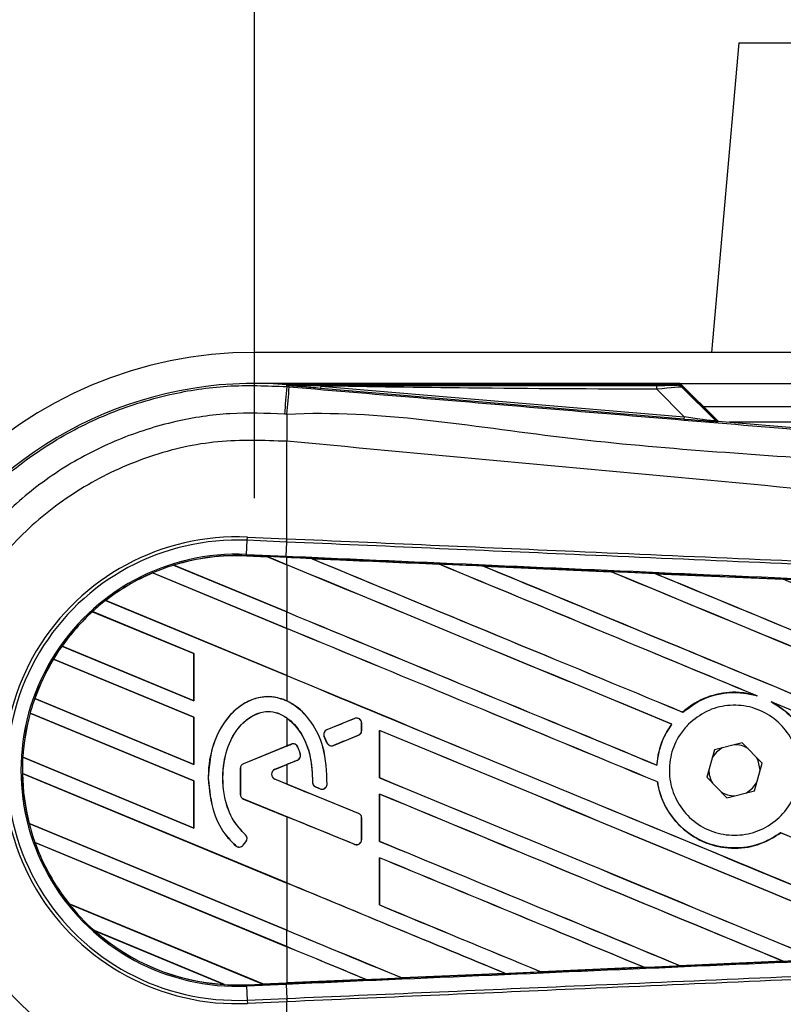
# Model space of a CAD drawing. Header units: millimetres. Extents: x 0 to 420, y 0 to 297.
# Tile 25 of 88: x 64.37 to 69.98, y 262.86 to 270.1. Entities that reach past the tile are written whole.
import ezdxf

# ---------------------------------------------------------------- set-up
doc = ezdxf.new("R2010")
doc.units = ezdxf.units.MM
doc.layers.add('QUOTE', color=174, linetype='Continuous')
doc.styles.add('SLDTEXTSTYLE3', font='TXT', dxfattribs={"width": 0.75})
doc.dimstyles.new('SLDDIMSTYLE0', dxfattribs={"dimtxt": 3, "dimasz": 3, "dimexe": 0, "dimexo": 0.0625, "dimgap": 0.75, "dimtad": 1, "dimlfac": 8.795212, "dimrnd": 1e-09, "dimzin": 12, "dimdsep": 46, "dimtxsty": 'SLDTEXTSTYLE3', "dimsah": 1, "dimcen": 0.09, "dimadec": 0, "dimazin": 3, "dimtfac": 1, "dimtdec": 3, "dimtofl": 0, "dimtmove": 0, "dimatfit": 3, "dimfxl": 0, "dimfrac": 2, "dimtolj": 1, "dimtzin": 12, "dimarcsym": 0})

# ---------------------------------------------------------------- blocks, each defined once
blk = doc.blocks.new('_D')
at = {"layer": 'QUOTE'}
for p, q in [((66.0961, 266.582), (66.0961, 279.0044)), ((213.9039, 266.582), (213.9039, 279.0044)), ((213.9039, 277.0044), (66.0961, 277.0044))]:
    blk.add_line(p, q, dxfattribs=at)
for points in [[(66.0961, 277.0044), (69.0961, 276.5044), (69.0961, 277.5044)], [(213.9039, 277.0044), (210.9039, 277.5044), (210.9039, 276.5044)]]:
    blk.add_solid(points, dxfattribs=at)
at = {"layer": 'QUOTE', "insert": (135.5667, 280.8716), "char_height": 3, "attachment_point": 1, "style": 'SLDTEXTSTYLE3'}
blk.add_mtext('1300', dxfattribs=at)

msp = doc.modelspace()

# ---------------------------------------------------------------- linework, layer by layer
at = {"color": 7, "linetype": 'Continuous', "lineweight": 25}
for p, q in [((69.6518, 269.9258), (69.4529, 267.6518)), ((69.6518, 269.9258), (70.3909, 269.9258)), ((107.2549, 267.6518), (66.0961, 267.6518)), ((69.2229, 267.4244), (66.0961, 267.4244)), ((66.3338, 267.4007), (66.3349, 267.4139)), ((66.3338, 267.4007), (66.3523, 267.3991)), ((66.3349, 267.4139), (66.3355, 267.4139)), ((66.341, 267.4079), (66.3355, 267.4139)), ((66.3355, 267.4139), (66.3355, 267.4139)), ((66.3409, 267.4084), (66.3355, 267.4139)), ((69.2176, 267.4139), (66.3355, 267.4139)), ((66.341, 267.4079), (66.3409, 267.4084)), ((66.5829, 267.4047), (66.5814, 267.3875)), ((69.2496, 267.1625), (66.5814, 267.3875)), ((66.5829, 267.4047), (69.2511, 267.1797)), ((69.2511, 267.1797), (69.0512, 267.3809)), ((69.2229, 267.4244), (107.2549, 267.4244)), ((69.5003, 267.147), (69.2229, 267.4244)), ((69.4798, 267.1568), (69.2263, 267.4103)), ((69.2381, 267.3943), (69.478, 267.1529)), ((69.3934, 267.2539), (107.2549, 267.2539)), ((69.2511, 267.1797), (69.2496, 267.1625)), ((69.478, 267.1529), (69.4798, 267.1568)), ((69.501, 267.1469), (69.4993, 267.1431)), ((69.501, 267.1469), (76.2452, 266.5783)), ((87.1303, 267.1402), (69.5809, 267.1402)), ((66.3336, 266.9987), (66.3335, 266.9987)), ((66.3336, 266.2828), (66.3336, 266.9987)), ((66.0438, 266.2713), (66.0448, 266.2954)), ((66.0448, 266.2954), (66.3336, 266.2828)), ((66.0392, 266.1679), (66.0438, 266.2713)), ((66.3326, 266.2587), (66.0438, 266.2713)), ((66.3287, 266.1552), (66.3332, 266.2587)), ((66.3326, 266.2587), (66.3336, 266.2828)), ((66.3332, 266.2587), (66.3326, 266.2587)), ((66.3343, 266.2828), (66.3336, 266.2828)), ((66.0388, 266.1579), (66.0392, 266.1679)), ((66.0388, 266.1579), (66.1905, 266.1513)), ((66.1906, 266.1513), (66.0388, 266.1579)), ((66.0388, 266.1579), (66.0388, 266.1579)), ((66.0388, 266.1579), (66.0388, 266.1569)), ((66.0388, 266.1569), (66.1918, 266.1502)), ((66.0392, 266.1679), (66.3287, 266.1552)), ((66.3283, 266.1453), (66.1905, 266.1513)), ((66.3336, 266.092), (66.1905, 266.1513)), ((66.1918, 266.1502), (66.1906, 266.1513)), ((66.1918, 266.1502), (66.3336, 266.0915)), ((66.3283, 266.1453), (66.3287, 266.1552)), ((66.3336, 266.1451), (66.3283, 266.1453)), ((66.3336, 266.092), (66.3336, 266.1451)), ((65.5031, 266.0888), (66.3336, 265.7447)), ((65.5032, 266.0887), (65.5031, 266.0888)), ((65.5053, 266.0884), (65.5032, 266.0887)), ((66.3336, 265.7453), (65.5053, 266.0884)), ((66.3336, 266.0915), (66.3336, 265.7453)), ((66.5154, 266.1371), (66.5153, 266.1371)), ((66.5154, 266.1371), (66.5195, 266.1359)), ((67.454, 266.095), (67.4527, 266.0961)), ((67.4527, 266.0961), (67.4527, 266.0961)), ((67.7781, 266.0818), (68.7152, 266.0406)), ((67.7783, 266.0818), (67.7781, 266.0818)), ((67.7783, 266.0818), (67.7823, 266.0806)), ((65.3492, 266.0321), (65.3499, 266.0313)), ((65.3492, 266.0321), (65.3492, 266.0321)), ((66.3336, 265.6244), (65.3492, 266.0321)), ((65.3499, 266.0313), (66.3336, 265.6238)), ((68.7152, 266.0406), (68.7153, 266.0405)), ((68.7165, 266.0395), (68.7153, 266.0405)), ((69.0421, 266.0262), (69.9779, 265.9848)), ((69.0423, 266.0261), (69.0421, 266.0262)), ((69.0423, 266.0261), (69.0463, 266.025)), ((69.9779, 265.9848), (69.9782, 265.9847)), ((69.9794, 265.9837), (69.9782, 265.9847)), ((65.003, 265.8283), (66.3336, 265.2771)), ((65.003, 265.8283), (65.003, 265.8283)), ((65.0045, 265.8282), (65.003, 265.8283)), ((66.3336, 265.2776), (65.0045, 265.8282)), ((65.6524, 265.4389), (64.9071, 265.7476)), ((64.9071, 265.7476), (64.9072, 265.7476)), ((64.9072, 265.7476), (64.9078, 265.7468)), ((64.9078, 265.7468), (65.6515, 265.4388)), ((66.3336, 265.6244), (66.3336, 265.7447)), ((66.3336, 265.6238), (66.3336, 265.2776)), ((64.6825, 265.4934), (65.6524, 265.0916)), ((64.6825, 265.4934), (64.6825, 265.4934)), ((64.6837, 265.4934), (64.6825, 265.4934)), ((65.6515, 265.0925), (64.6837, 265.4934)), ((65.6524, 265.4389), (65.6515, 265.4388)), ((65.6515, 265.4388), (65.6515, 265.0925)), ((65.6524, 265.0916), (65.6524, 265.4389)), ((65.6524, 264.9712), (64.6204, 265.3987)), ((64.6204, 265.3987), (64.6205, 265.3987)), ((64.6205, 265.3987), (64.6211, 265.3979)), ((64.6211, 265.3979), (65.6515, 264.9711)), ((66.3336, 265.2771), (66.3336, 265.091)), ((69.7746, 265.1333), (69.7874, 265.1285)), ((64.483, 265.1084), (65.6524, 264.6239)), ((64.483, 265.1083), (64.483, 265.1084)), ((64.4841, 265.1084), (64.483, 265.1083)), ((65.6515, 264.6249), (64.4841, 265.1084)), ((65.6515, 265.0925), (65.6524, 265.0916)), ((69.8904, 265.0858), (69.9027, 265.0801)), ((65.6524, 264.5036), (64.4495, 265.0019)), ((64.4495, 265.0019), (64.4495, 265.0018)), ((64.4495, 265.0018), (64.4503, 265.001)), ((64.4503, 265.001), (65.6515, 264.5035)), ((69.2411, 265.0085), (69.2405, 265.0093)), ((65.6524, 264.9712), (65.6515, 264.9711)), ((65.6515, 264.9711), (65.6515, 264.6249)), ((65.6524, 264.6239), (65.6524, 264.9712)), ((66.3336, 264.9669), (66.3336, 264.7595)), ((66.8319, 264.9623), (66.6292, 264.8796)), ((66.8319, 264.9623), (66.8317, 264.9628)), ((66.8834, 264.874), (66.8834, 264.9277)), ((66.8834, 264.9277), (66.8839, 264.9277)), ((66.8839, 264.874), (66.8839, 264.9277)), ((69.1597, 264.9205), (69.161, 264.9205)), ((66.6292, 264.8796), (66.629, 264.8801)), ((66.8834, 264.874), (66.8839, 264.874)), ((67.0149, 264.8745), (67.0149, 264.5273)), ((67.0158, 264.8736), (67.0149, 264.8745)), ((67.0158, 264.5274), (67.0158, 264.8736)), ((66.3666, 264.7724), (66.0165, 264.6294)), ((66.3666, 264.7724), (66.3664, 264.7728)), ((66.609, 264.8302), (66.6086, 264.83)), ((66.6282, 264.7844), (66.6086, 264.83)), ((66.609, 264.8302), (66.6286, 264.7846)), ((66.6286, 264.7846), (66.6282, 264.7844)), ((66.6771, 264.7647), (66.8601, 264.8394)), ((66.8601, 264.8394), (66.8603, 264.839)), ((69.6775, 264.7842), (69.474, 264.7323)), ((69.8243, 264.634), (69.6775, 264.7842)), ((66.3336, 264.7595), (66.0163, 264.6299)), ((66.4153, 264.752), (66.4157, 264.7522)), ((66.4332, 264.7018), (66.4337, 264.7019)), ((66.6771, 264.7647), (66.6773, 264.7642)), ((69.474, 264.7323), (69.4173, 264.53)), ((64.3964, 264.6771), (64.3954, 264.677)), ((64.3954, 264.677), (65.6524, 264.1563)), ((64.3954, 264.677), (64.3954, 264.677)), ((65.6515, 264.1572), (64.3964, 264.6771)), ((65.6515, 264.6249), (65.6524, 264.6239)), ((66.0165, 264.6294), (66.0163, 264.6299)), ((66.2461, 264.5888), (66.4116, 264.6563)), ((66.4116, 264.6563), (66.4118, 264.6558)), ((69.7676, 264.4317), (69.8243, 264.634)), ((64.3927, 264.5577), (64.3928, 264.5577)), ((66.3336, 263.7538), (64.3927, 264.5577)), ((64.3928, 264.5577), (64.3938, 264.5568)), ((64.3938, 264.5568), (66.3336, 263.7532)), ((65.9927, 264.5948), (65.9927, 264.4053)), ((65.9932, 264.5948), (65.9927, 264.5948)), ((65.9932, 264.5948), (65.9932, 264.4053)), ((66.2461, 264.5888), (66.2463, 264.5883)), ((66.2463, 264.5883), (66.3336, 264.6239)), ((66.3336, 264.6239), (66.3336, 264.4807)), ((69.0511, 264.6195), (69.0502, 264.6204)), ((69.8083, 264.577), (69.8084, 264.582)), ((65.6524, 264.5036), (65.6515, 264.5035)), ((65.6515, 264.5035), (65.6515, 264.1572)), ((65.6524, 264.1563), (65.6524, 264.5036)), ((65.7576, 264.5228), (65.7571, 264.5228)), ((66.2461, 264.5159), (66.2463, 264.5163)), ((66.8601, 264.2652), (66.2461, 264.5159)), ((66.3336, 264.4807), (66.2463, 264.5163)), ((66.5227, 264.4939), (66.5223, 264.4939)), ((67.0149, 264.5273), (67.0158, 264.5274)), ((69.0553, 264.4961), (69.0563, 264.4962)), ((69.4173, 264.53), (69.5641, 264.3797)), ((66.5457, 264.4594), (66.5455, 264.459)), ((66.5457, 264.4594), (66.5781, 264.4459)), ((66.5781, 264.4459), (66.5779, 264.4454)), ((66.6298, 264.4782), (66.6303, 264.4782)), ((69.5641, 264.3797), (69.7676, 264.4317)), ((65.9932, 264.4053), (65.9927, 264.4053)), ((66.0165, 264.3707), (66.0163, 264.3703)), ((66.0163, 264.3703), (66.3336, 264.2407)), ((66.0165, 264.3707), (66.8319, 264.0378)), ((67.0149, 264.4069), (67.0149, 264.0596)), ((67.0158, 264.406), (67.0149, 264.4069)), ((67.0158, 264.0597), (67.0158, 264.406)), ((66.8601, 264.2652), (66.8603, 264.2657)), ((66.3336, 264.2407), (66.3336, 263.7538)), ((66.8834, 264.0724), (66.8834, 264.2306)), ((66.8834, 264.2306), (66.8839, 264.2306)), ((66.8839, 264.0724), (66.8839, 264.2306)), ((64.442, 264.19), (66.3336, 263.4065)), ((64.4421, 264.19), (64.442, 264.19)), ((64.443, 264.1901), (64.4421, 264.19)), ((66.3336, 263.407), (64.443, 264.1901)), ((65.6515, 264.1572), (65.6524, 264.1563)), ((69.9596, 264.1218), (69.9602, 264.121)), ((64.4842, 264.0522), (64.4857, 264.051)), ((64.4842, 264.0522), (64.4842, 264.0522)), ((66.3336, 263.2861), (64.4842, 264.0522)), ((64.4857, 264.051), (66.3336, 263.2856)), ((66.0134, 264.0312), (66.034, 264.056)), ((66.0138, 264.0309), (66.0344, 264.0557)), ((66.0299, 264.1081), (66.0302, 264.1085)), ((66.034, 264.056), (66.0344, 264.0557)), ((66.8834, 264.0724), (66.8839, 264.0724)), ((67.0149, 264.0596), (67.0158, 264.0597)), ((65.9601, 264.027), (65.9597, 264.0267)), ((66.0134, 264.0312), (66.0138, 264.0309)), ((66.8319, 264.0378), (66.8317, 264.0374)), ((67.0149, 263.9392), (67.0149, 263.592)), ((67.0158, 263.9383), (67.0149, 263.9392)), ((67.0158, 263.5921), (67.0158, 263.9383)), ((66.3336, 263.7532), (66.3336, 263.407)), ((64.7345, 263.6012), (66.1587, 263.0113)), ((64.7346, 263.6012), (64.7345, 263.6012)), ((64.7358, 263.6012), (64.7346, 263.6012)), ((66.1577, 263.0122), (64.7358, 263.6012)), ((67.0149, 263.592), (67.0158, 263.5921)), ((65.8779, 263.0072), (64.9216, 263.4033)), ((64.9216, 263.4033), (64.9217, 263.4033)), ((64.9217, 263.4033), (64.9256, 263.4012)), ((64.9256, 263.4012), (65.8736, 263.0085)), ((66.3336, 263.2861), (66.3336, 263.4065)), ((66.3336, 263.2856), (66.3336, 263.0199)), ((69.9774, 263.1791), (69.2221, 263.1457)), ((69.9739, 263.18), (69.9771, 263.1792)), ((69.9771, 263.1792), (69.9774, 263.1791)), ((68.9579, 263.1341), (68.2011, 263.1008)), ((68.9545, 263.135), (68.9577, 263.1341)), ((68.9577, 263.1341), (68.9579, 263.1341)), ((69.222, 263.1458), (69.221, 263.1467)), ((69.2221, 263.1457), (69.222, 263.1458)), ((66.9171, 263.0444), (66.3336, 263.0189)), ((66.9137, 263.0453), (66.917, 263.0444)), ((66.917, 263.0444), (66.9171, 263.0444)), ((67.18, 263.056), (67.179, 263.0569)), ((67.9378, 263.0892), (67.18, 263.0559)), ((67.18, 263.056), (67.9377, 263.0892)), ((67.18, 263.0559), (67.18, 263.056)), ((67.9344, 263.09), (67.9377, 263.0892)), ((67.9377, 263.0892), (67.9378, 263.0892)), ((68.2011, 263.1008), (68.2001, 263.1017)), ((68.2011, 263.1008), (68.2011, 263.1008)), ((65.8736, 263.0085), (65.8778, 263.0073)), ((65.8778, 263.0073), (65.8779, 263.0072)), ((66.0388, 263.006), (66.1587, 263.0113)), ((66.0388, 263.006), (66.0392, 262.9961)), ((66.3287, 263.0088), (66.0392, 262.9961)), ((66.0392, 262.9961), (66.0438, 262.8926)), ((66.1577, 263.0122), (66.3336, 263.0199)), ((66.1587, 263.0113), (66.1577, 263.0122)), ((66.3283, 263.0187), (66.1587, 263.0113)), ((66.1587, 263.0113), (66.3283, 263.0187)), ((66.3336, 263.0189), (66.3283, 263.0187)), ((66.3283, 263.0187), (66.3283, 263.0187)), ((66.3287, 263.0088), (66.3332, 262.9053)), ((66.0438, 262.8926), (66.3326, 262.9053)), ((66.0438, 262.8926), (66.0448, 262.8685)), ((66.3326, 262.9053), (66.3332, 262.9053)), ((66.3326, 262.9053), (66.3336, 262.8811)), ((66.3336, 262.8811), (66.0448, 262.8685)), ((66.3336, 262.8811), (66.3343, 262.8812)), ((66.3336, 262.1653), (66.3336, 262.8811))]:
    msp.add_line(p, q, dxfattribs=at)
at = {"color": 7, "linetype": 'Continuous', "lineweight": 25, "flags": 128}
for points in [[(66.5829, 267.4047), (66.4474, 267.4068), (66.3409, 267.4084)], [(69.5314, 264.7469), (69.4881, 264.7146), (69.458, 264.6753)], [(69.8084, 264.582), (69.7941, 264.6538), (69.783, 264.6763)], [(69.7102, 264.4171), (69.7534, 264.4493), (69.7836, 264.4887)]]:
    msp.add_lwpolyline(points, dxfattribs=at)
at = {"color": 7, "linetype": 'Continuous', "lineweight": 25}
for centre, radius, start, end in [((66.0961, 264.582), 3.0699, 90, 270), ((66.0961, 264.582), 2.842, 85.18028, 274.81972), ((358.8881, 242.575), 293.6057, 175.149606, 175.189291), ((-32.267, 275.5568), 98.9561, 355.15357, 355.271316), ((68.9299, 267.3856), 0.1214, 357.77119, 11.51783), ((99.1622, 266.7985), 32.8293, 179.30553, 179.65067), ((69.5021, 267.1771), 0.0341, 225.00164, 265.17864), ((65.97, 264.582), 1.7151, 87.5, 272.5), ((65.97, 264.582), 1.6909, 87.5, 272.5), ((65.97, 264.582), 1.5874, 87.5, 272.5), ((65.97, 264.582), 1.5774, 87.5, 107.21651), ((65.97, 264.582), 1.5774, 87.5, 107.2149), ((65.97, 264.582), 1.5764, 87.5, 107.14432), ((65.97, 264.582), 1.5774, 107.21651, 113.17547), ((65.97, 264.582), 1.5774, 113.17547, 127.80908), ((65.97, 264.582), 1.5774, 113.17491, 127.80821), ((65.97, 264.582), 1.5764, 113.16504, 127.76752), ((65.97, 264.582), 1.5774, 127.80908, 132.36028), ((65.97, 264.582), 1.5774, 132.36028, 144.70717), ((65.97, 264.582), 1.5774, 132.36013, 144.70666), ((65.97, 264.582), 1.5764, 132.36308, 144.68039), ((65.97, 264.582), 1.5774, 144.70717, 148.81902), ((65.97, 264.582), 1.5774, 148.81902, 160.50758), ((65.97, 264.582), 1.5774, 148.81915, 160.50735), ((65.97, 264.582), 1.5764, 148.83169, 160.49144), ((65.97, 264.582), 1.5774, 160.50758, 164.56307), ((65.97, 264.582), 1.5774, 164.56307, 176.54814), ((65.97, 264.582), 1.5774, 164.56347, 176.54818), ((65.97, 264.582), 1.5764, 164.58576, 176.54166), ((66.846, 264.9277), 0.0374, 0, 112.20926), ((66.6434, 264.845), 0.0374, 112.20926, 203.24584), ((66.846, 264.874), 0.0374, 292.20927, 0), ((66.3807, 264.7378), 0.0374, 22.3787, 112.20929), ((66.663, 264.7993), 0.0374, 203.24584, 292.20927), ((69.6208, 264.582), 0.1876, 58.46951, 90.18729), ((66.3974, 264.6909), 0.0374, 292.20926, 16.93498), ((65.97, 264.582), 1.5774, 176.54814, 180.8818), ((66.0306, 264.5948), 0.0379, 112.20929, 180), ((66.0306, 264.5948), 0.0374, 112.20929, 180), ((65.97, 264.582), 1.5774, 180.8818, 194.38831), ((65.97, 264.582), 1.5774, 180.88252, 194.38869), ((65.97, 264.582), 1.5764, 180.91722, 194.39314), ((66.261, 264.5523), 0.0394, 112.20926, 247.79071), ((66.261, 264.5523), 0.0389, 112.20926, 247.79071), ((69.6208, 264.582), 0.1876, 178.46951, 210.18729), ((66.5601, 264.4939), 0.0374, 180.035, 247.29049), ((66.5925, 264.4804), 0.0374, 247.29049, 356.67135), ((69.6208, 264.582), 0.1876, 238.46951, 270.18729), ((66.0306, 264.4053), 0.0379, 180, 247.79071), ((66.0306, 264.4053), 0.0374, 180, 247.79071), ((66.846, 264.2306), 0.0374, 0, 67.79071), ((65.97, 264.582), 1.5774, 194.38831, 199.62504), ((65.97, 264.582), 1.5774, 199.62504, 218.44471), ((65.97, 264.582), 1.5774, 199.6263, 218.44589), ((65.97, 264.582), 1.5764, 199.68237, 218.47326), ((66.0053, 264.0799), 0.0374, 320.16689, 48.97709), ((66.0053, 264.0799), 0.0379, 320.16689, 48.97709), ((66.846, 264.0724), 0.0374, 247.79071, 0), ((65.9847, 264.0552), 0.0379, 228.8059, 320.16689), ((65.9847, 264.0552), 0.0374, 228.8059, 320.16689), ((65.97, 264.582), 1.5774, 218.44471, 228.34691), ((65.97, 264.582), 1.5774, 228.34691, 266.65309), ((65.97, 264.582), 1.5774, 228.35056, 266.64944), ((65.97, 264.582), 1.5764, 228.50755, 266.49245), ((65.97, 264.582), 1.5774, 266.65309, 272.5)]:
    msp.add_arc(centre, radius, start, end, dxfattribs=at)
for centre, major_axis, ratio, start_param, end_param in [((68.957, 267.4115), (0.241, -0.0006), 0.006593, 5.103585, 6.280472), ((68.957, 267.3547), (0.2815, 0.039), 0.04873, 0.045893, 1.22278), ((69.0958, 267.1781), (0.4034, -0.035), 0.006014, 5.104116, 6.281003), ((69.0987, 267.2121), (0.3794, -0.0594), 0.023912, 5.129559, 6.306446), ((69.5039, 267.1809), (0.0144, 0.0309), 0.999957, 2.790968, 3.492218), ((66.0984, 266.1894), (0.0921, -0.0382), 0.002985, 0.009253, 0.035125), ((66.3336, 265.1708), (97.5297, -40.4012), 0.008062, 1.545143, 1.574136), ((66.3336, 265.1708), (97.4729, -40.3777), 0.008062, 1.545139, 1.574136), ((66.3336, 267.1336), (97.5297, -40.4012), 0.008062, 4.717592, 4.745544), ((66.3336, 264.441), (97.4734, -4.2571), 0.017438, 1.560064, 1.569651), ((66.3336, 267.1336), (97.4729, -40.3777), 0.008062, 4.717636, 4.745555), ((66.3336, 265.6384), (97.5297, -40.4012), 0.008062, 1.538717, 1.562662), ((66.3336, 265.6384), (97.4729, -40.3777), 0.008062, 1.538827, 1.562642), ((66.3336, 267.6013), (97.5297, -40.4012), 0.008062, 4.73054, 4.797762), ((66.3336, 267.6013), (97.4729, -40.3777), 0.008062, 4.730592, 4.797783), ((66.3336, 264.441), (97.4734, -4.2571), 0.017438, 1.547109, 1.556695), ((66.3336, 266.1061), (97.5297, -40.4012), 0.008062, 1.484469, 1.549716), ((66.3336, 266.1061), (97.4729, -40.3777), 0.008062, 1.484474, 1.549688), ((66.3336, 268.0689), (97.5297, -40.4012), 0.008062, 4.743502, 4.808268), ((66.3336, 268.0689), (97.4729, -40.3777), 0.008062, 4.743562, 4.808285), ((66.3336, 264.441), (97.4734, -4.2571), 0.017438, 1.534147, 1.543725), ((66.3336, 266.5737), (97.5297, -40.4012), 0.008062, 1.492001, 1.536762), ((66.3336, 266.666), (97.4729, -40.3777), 0.008062, 4.715729, 4.743602), ((66.3336, 266.666), (97.5297, -40.4012), 0.008062, 4.715729, 4.743595), ((66.3336, 264.7031), (97.5297, -40.4012), 0.008062, 1.546216, 1.574136), ((66.3336, 264.7031), (97.4729, -40.3777), 0.008062, 1.54621, 1.574136), ((66.3336, 266.1983), (97.4729, -40.3777), 0.008062, 4.715729, 4.766314), ((66.3336, 266.1983), (97.5297, -40.4012), 0.008062, 4.715729, 4.766299), ((66.3336, 265.6384), (97.5297, -40.4012), 0.008062, 1.494934, 1.53766), ((66.3336, 265.6384), (97.4729, -40.3777), 0.008062, 1.494938, 1.537512), ((66.3336, 265.6788), (97.5298, 39.8226), 0.008079, 4.712119, 4.714197), ((66.3336, 264.2355), (97.5297, -40.4012), 0.008062, 1.52631, 1.567151), ((66.3336, 264.2355), (97.4729, -40.3777), 0.008062, 1.52632, 1.567137), ((66.3336, 265.6788), (97.5298, 39.8226), 0.008079, 4.70909, 4.709426), ((66.3336, 263.7046), (97.5298, 39.8226), 0.008079, 1.562097, 1.563974), ((66.3336, 263.7046), (97.5298, 39.8226), 0.008079, 1.566696, 1.567497), ((66.3336, 265.4), (97.5298, -39.8226), 0.008079, 4.715688, 4.721088), ((66.3336, 265.7307), (97.5297, -40.4012), 0.008062, 4.722714, 4.755822), ((66.3336, 265.7307), (97.4729, -40.3777), 0.008062, 4.722728, 4.755834), ((66.3336, 263.625), (97.5297, -40.8197), 0.00805, 1.571662, 1.571993), ((66.3336, 263.7678), (97.5297, -40.4012), 0.008062, 1.536767, 1.567151), ((66.3336, 263.7678), (97.4729, -40.3777), 0.008062, 1.536781, 1.567137), ((66.3336, 263.3214), (97.5298, -39.8226), 0.008079, 1.568989, 1.574095), ((66.3336, 264.7031), (97.5297, -40.4012), 0.008062, 1.515853, 1.53695), ((66.3336, 264.7031), (97.4729, -40.3777), 0.008062, 1.515859, 1.536922), ((66.3336, 265.263), (97.5297, -40.4012), 0.008062, 4.722714, 4.745349), ((66.3336, 265.263), (97.4729, -40.3777), 0.008062, 4.722728, 4.745355), ((66.3336, 263.3002), (97.5297, -40.4012), 0.008062, 1.547226, 1.567151), ((66.3336, 263.3002), (97.4729, -40.3777), 0.008062, 1.547245, 1.567137), ((66.3336, 262.8325), (97.5297, -40.4012), 0.008062, 1.557688, 1.574136), ((66.3336, 262.8325), (97.4729, -40.3777), 0.008062, 1.557713, 1.574136), ((66.3336, 264.7954), (97.5297, -40.4012), 0.008062, 4.722714, 4.734878), ((66.3336, 264.7954), (97.4729, -40.3777), 0.008062, 4.722728, 4.734878), ((66.3336, 264.3277), (97.4729, -40.3777), 0.008062, 4.715729, 4.724402), ((66.3336, 264.3277), (97.5297, -40.4012), 0.008062, 4.715729, 4.724407), ((66.3336, 262.3649), (97.5297, -40.4012), 0.008062, 1.568154, 1.574136), ((66.3336, 262.3649), (97.4729, -40.3777), 0.008062, 1.568185, 1.574136), ((66.3336, 264.7229), (97.4734, 4.2571), 0.017438, 4.741254, 4.748982), ((66.3336, 264.7229), (97.4734, 4.2571), 0.017438, 4.730777, 4.738518), ((66.3336, 264.7229), (97.4734, 4.2571), 0.017438, 4.711627, 4.717579), ((66.3336, 264.7229), (97.4734, 4.2571), 0.017438, 4.7203, 4.728051), ((66.2332, 262.9804), (0.0746, -0.0309), 0.003688, 3.151137, 3.177009)]:
    msp.add_ellipse(centre, major_axis=major_axis, ratio=ratio, start_param=start_param, end_param=end_param, dxfattribs=at)
for points, knots in [([(63.2675, 264.5819), (63.275, 264.7387), (63.2903, 265.0568), (63.4137, 265.5184), (63.6088, 265.9575), (63.874, 266.3538), (64.2046, 266.7032), (64.5857, 266.9894), (65.0133, 267.21), (65.4539, 267.3485), (65.9, 267.4178), (66.1881, 267.4064), (66.3338, 267.4007)], [0, 0, 0, 0, 0.100465, 0.203843, 0.304309, 0.407689, 0.508155, 0.611535, 0.712002, 0.815383, 0.906611, 1, 1, 1, 1]), ([(66.3409, 267.4084), (66.8462, 267.4087), (67.7485, 267.4093), (68.6515, 267.4097), (69.0489, 267.4099)], [0, 0, 0, 0, 0.560027, 1, 1, 1, 1]), ([(66.5814, 267.3875), (66.5582, 267.3894), (66.4894, 267.3952), (66.4084, 267.4021), (66.3523, 267.4069), (66.341, 267.4079)], [0, 0, 0, 0, 0.289267, 0.85683, 1, 1, 1, 1]), ([(66.3523, 267.3991), (67.0242, 267.3425), (68.3682, 267.2292), (70.3836, 267.0599), (73.0088, 266.8397), (74.9574, 266.6769), (76.2363, 266.5701)], [0, 0, 0, 0, 0.20362, 0.407241, 0.610948, 1, 1, 1, 1]), ([(69.0512, 267.3809), (68.5905, 267.3828), (67.7678, 267.3863), (66.945, 267.3991), (66.5829, 267.4047)], [0, 0, 0, 0, 0.559974, 1, 1, 1, 1]), ([(69.1979, 267.411), (69.1997, 267.4115), (69.2028, 267.4125), (69.2131, 267.4135), (69.2176, 267.4139)], [0, 0, 0, 0, 0.559392, 1, 1, 1, 1]), ([(69.2381, 267.3943), (69.2315, 267.3996), (69.2196, 267.409), (69.2046, 267.4104), (69.1979, 267.411)], [0, 0, 0, 0, 0.56, 1, 1, 1, 1]), ([(69.2263, 267.4103), (69.2255, 267.411), (69.2237, 267.4125), (69.2206, 267.4137), (69.2184, 267.4138), (69.2176, 267.4139)], [0, 0, 0, 0, 0.319396, 0.748191, 1, 1, 1, 1]), ([(69.2263, 267.4103), (69.23, 267.4059), (69.2365, 267.398), (69.2376, 267.3954), (69.2381, 267.3943)], [0, 0, 0, 0, 0.560586, 1, 1, 1, 1]), ([(76.2374, 266.3659), (74.9571, 266.4706), (73.0056, 266.6301), (70.3761, 266.8674), (68.3553, 266.9841), (67.0103, 267.2304), (66.3353, 267.1965), (66.3353, 267.1965)], [0, 0, 0, 0, 0.388767, 0.592528, 0.796289, 0.999999, 1, 1, 1, 1]), ([(66.3167, 267.198), (66.183, 267.2033), (65.9157, 267.2138), (65.5036, 267.1506), (65.0934, 267.0214), (64.6977, 266.8189), (64.3425, 266.5518), (64.0362, 266.2299), (63.7891, 265.8603), (63.6077, 265.4551), (63.4928, 265.0247), (63.4781, 264.7296), (63.4708, 264.582)], [0, 0, 0, 0, 0.0923036, 0.1846071, 0.2865385, 0.3884688, 0.490398, 0.5923288, 0.694247, 0.7961664, 0.8980845, 1, 1, 1, 1]), ([(66.3353, 267.1965), (66.3353, 267.1965), (66.3291, 267.197), (66.3229, 267.1975), (66.3167, 267.198)], [0, 0, 0, 0, 0.000365, 1, 1, 1, 1]), ([(66.3335, 266.9987), (66.1647, 267.0047), (65.8266, 267.0168), (65.3285, 266.9038), (64.8655, 266.6941), (64.4539, 266.3951), (64.1148, 266.0149), (63.8618, 265.5739), (63.6983, 265.0892), (63.6785, 264.7509), (63.6686, 264.582)], [0, 0, 0, 0, 0.12488, 0.25014, 0.374649, 0.499812, 0.624764, 0.749558, 0.874924, 1, 1, 1, 1]), ([(76.2366, 266.0264), (76.1984, 266.0326), (75.9626, 266.0704), (74.9284, 266.1757), (72.8035, 266.3951), (69.7378, 266.6838), (67.4688, 266.8937), (66.3336, 266.9987)], [0, 0, 0, 0, 0.011701, 0.072209, 0.314194, 0.656887, 1, 1, 1, 1]), ([(76.2309, 265.827), (75.8797, 265.8423), (75.1024, 265.8762), (73.8969, 265.9288), (72.6149, 265.9847), (71.6524, 266.0267), (70.6898, 266.0687), (69.7272, 266.1107), (68.1681, 266.1787), (67.0366, 266.228), (66.3332, 266.2587)], [0, 0, 0, 0, 0.106787, 0.236344, 0.366001, 0.49568, 0.528068, 0.657625, 0.787181, 1, 1, 1, 1]), ([(66.3343, 266.2828), (67.0377, 266.2521), (68.1693, 266.2028), (69.7286, 266.1348), (70.6913, 266.0928), (71.654, 266.0508), (72.6166, 266.0089), (73.8988, 265.953), (75.1043, 265.9004), (75.8817, 265.8665), (76.233, 265.8512)], [0, 0, 0, 0, 0.212819, 0.342375, 0.471932, 0.50432, 0.633999, 0.763656, 0.893213, 1, 1, 1, 1]), ([(66.3287, 266.1552), (66.4545, 266.1497), (67.0836, 266.1222), (68.2159, 266.0726), (69.7252, 266.006), (71.2337, 265.939), (72.4897, 265.8828), (73.7447, 265.8265), (74.9073, 265.7741), (75.8175, 265.7327), (76.227, 265.7141)], [0, 0, 0, 0, 0.038064, 0.190322, 0.342581, 0.49484, 0.647098, 0.723226, 0.875485, 1, 1, 1, 1]), ([(66.5153, 266.1371), (66.4983, 266.1379), (66.4378, 266.1405), (66.3772, 266.1432), (66.3336, 266.1451)], [0, 0, 0, 0, 0.280645, 1, 1, 1, 1]), ([(66.5153, 266.1371), (66.5684, 266.1348), (66.8808, 266.1212), (67.1933, 266.1075), (67.4527, 266.0961)], [0, 0, 0, 0, 0.169698, 1, 1, 1, 1]), ([(67.4527, 266.0961), (67.2037, 266.107), (66.8913, 266.1207), (66.5788, 266.1343), (66.5154, 266.1371)], [0, 0, 0, 0, 0.797116, 1, 1, 1, 1]), ([(67.7781, 266.0818), (67.7611, 266.0826), (67.6761, 266.0863), (67.5676, 266.0911), (67.4761, 266.0951), (67.4527, 266.0961)], [0, 0, 0, 0, 0.1567286, 0.7836435, 1, 1, 1, 1]), ([(68.7153, 266.0405), (68.5485, 266.0479), (68.2362, 266.0616), (67.9238, 266.0754), (67.7783, 266.0818)], [0, 0, 0, 0, 0.533974, 1, 1, 1, 1]), ([(69.0421, 266.0262), (69.0251, 266.0269), (68.94, 266.0307), (68.8311, 266.0355), (68.7391, 266.0395), (68.7152, 266.0406)], [0, 0, 0, 0, 0.1560477, 0.7802389, 1, 1, 1, 1]), ([(69.9782, 265.9847), (69.8934, 265.9884), (69.5815, 266.0023), (69.2695, 266.0161), (69.0423, 266.0261)], [0, 0, 0, 0, 0.271813, 1, 1, 1, 1]), ([(70.3071, 265.9702), (70.2901, 265.971), (70.2051, 265.9748), (70.0954, 265.9796), (70.0026, 265.9837), (69.9779, 265.9848)], [0, 0, 0, 0, 0.154957, 0.774784, 1, 1, 1, 1]), ([(69.7746, 265.1333), (69.7428, 265.1404), (69.6483, 265.1616), (69.4845, 265.1481), (69.3358, 265.0866), (69.2632, 265.0277), (69.2405, 265.0093)], [0, 0, 0, 0, 0.17129, 0.508755, 0.846203, 1, 1, 1, 1]), ([(69.2411, 265.0085), (69.293, 265.0464), (69.3971, 265.1223), (69.5899, 265.1627), (69.7216, 265.1482), (69.7851, 265.1292), (69.7874, 265.1285)], [0, 0, 0, 0, 0.3283471, 0.658119, 0.9880092, 1, 1, 1, 1]), ([(66.3336, 265.091), (66.2977, 265.104), (66.2273, 265.1294), (66.1148, 265.1168), (66.0097, 265.0715), (65.9015, 264.9803), (65.8019, 264.8216), (65.7606, 264.6543), (65.7578, 264.5482), (65.7571, 264.5228)], [0, 0, 0, 0, 0.118119, 0.231323, 0.343868, 0.472496, 0.667889, 0.920455, 1, 1, 1, 1]), ([(66.6298, 264.4782), (66.6266, 264.5714), (66.6212, 264.7319), (66.5286, 264.9285), (66.4171, 265.0473), (66.3024, 265.1106), (66.1914, 265.1276), (66.0847, 265.1072), (65.9727, 265.0472), (65.8614, 264.9289), (65.7742, 264.7454), (65.7634, 264.5994), (65.7576, 264.5228)], [0, 0, 0, 0, 0.165364, 0.284789, 0.379918, 0.453224, 0.515224, 0.577101, 0.644543, 0.739504, 0.863396, 1, 1, 1, 1]), ([(66.6303, 264.4782), (66.6272, 264.5715), (66.6218, 264.7323), (66.5288, 264.928), (66.4277, 265.039), (66.3573, 265.0779), (66.3336, 265.091)], [0, 0, 0, 0, 0.385859, 0.664934, 0.887148, 1, 1, 1, 1]), ([(69.2845, 264.9214), (69.3264, 264.9554), (69.4102, 265.0235), (69.5697, 265.0655), (69.7323, 265.0558), (69.883, 264.9919), (70.0039, 264.8819), (70.0815, 264.738), (70.1072, 264.5766), (70.078, 264.4159), (69.9973, 264.2739), (69.8742, 264.1666), (69.7224, 264.1061), (69.5591, 264.0992), (69.4027, 264.1468), (69.2708, 264.2435), (69.1785, 264.3783), (69.1359, 264.5362), (69.1485, 264.6987), (69.2043, 264.8313), (69.2623, 264.8963), (69.2845, 264.9214)], [0, 0, 0, 0, 0.053701, 0.107401, 0.161118, 0.214849, 0.268575, 0.322276, 0.375942, 0.429583, 0.483224, 0.536891, 0.590592, 0.644318, 0.698049, 0.751765, 0.805459, 0.859132, 0.91279, 0.966445, 1, 1, 1, 1]), ([(69.8904, 265.0858), (69.9237, 265.0653), (70.0117, 265.0111), (70.1206, 264.8795), (70.1795, 264.7326), (70.1887, 264.642), (70.1914, 264.6151)], [0, 0, 0, 0, 0.201287, 0.531219, 0.860982, 1, 1, 1, 1]), ([(70.1924, 264.6153), (70.1915, 264.6273), (70.1856, 264.7031), (70.1436, 264.8395), (70.0391, 264.9887), (69.9442, 265.0523), (69.9027, 265.0801)], [0, 0, 0, 0, 0.063345, 0.400734, 0.738191, 1, 1, 1, 1]), ([(66.0299, 264.1081), (65.9996, 264.1408), (65.9275, 264.2184), (65.8659, 264.3966), (65.8583, 264.6025), (65.9068, 264.789), (65.9892, 264.9144), (66.0769, 264.984), (66.1589, 265.0143), (66.2327, 265.0147), (66.3016, 264.9905), (66.3851, 264.9329), (66.4625, 264.8252), (66.5171, 264.6685), (66.5208, 264.5552), (66.5227, 264.4939)], [0, 0, 0, 0, 0.074435, 0.177241, 0.308602, 0.417464, 0.496355, 0.557068, 0.603022, 0.641045, 0.678953, 0.724301, 0.809966, 0.897223, 1, 1, 1, 1]), ([(66.0302, 264.1085), (65.9999, 264.1411), (65.9279, 264.2187), (65.8664, 264.3967), (65.8588, 264.6024), (65.9072, 264.7888), (65.9895, 264.914), (66.0771, 264.9835), (66.1589, 265.0138), (66.2325, 265.0142), (66.2899, 264.9945), (66.3213, 264.9747), (66.3336, 264.9669)], [0, 0, 0, 0, 0.105797, 0.251954, 0.438745, 0.593524, 0.705651, 0.791916, 0.85718, 0.911157, 0.96497, 1, 1, 1, 1]), ([(66.3336, 264.9669), (66.3578, 264.9454), (66.4233, 264.8868), (66.5021, 264.7413), (66.5211, 264.5968), (66.5221, 264.5087), (66.5223, 264.4939)], [0, 0, 0, 0, 0.183785, 0.498377, 0.915438, 1, 1, 1, 1]), ([(66.8839, 264.9277), (66.8835, 264.932), (66.8826, 264.9405), (66.8761, 264.9518), (66.8665, 264.9605), (66.8545, 264.9654), (66.8423, 264.9662), (66.835, 264.9639), (66.8317, 264.9628)], [0, 0, 0, 0, 0.171915, 0.344133, 0.516352, 0.688574, 0.860799, 1, 1, 1, 1]), ([(69.1597, 264.9205), (69.1405, 264.891), (69.0862, 264.8077), (69.0567, 264.7008), (69.0508, 264.6287), (69.0502, 264.6204)], [0, 0, 0, 0, 0.327224, 0.922547, 1, 1, 1, 1]), ([(69.0511, 264.6195), (69.0609, 264.6833), (69.0774, 264.7916), (69.1367, 264.883), (69.161, 264.9205)], [0, 0, 0, 0, 0.589427, 1, 1, 1, 1]), ([(66.629, 264.8801), (66.6253, 264.8781), (66.6178, 264.8742), (66.6098, 264.8639), (66.6054, 264.8518), (66.6051, 264.8399), (66.6075, 264.833), (66.6086, 264.83)], [0, 0, 0, 0, 0.208496, 0.420751, 0.633005, 0.845258, 1, 1, 1, 1]), ([(66.8603, 264.839), (66.864, 264.8409), (66.8716, 264.8449), (66.8796, 264.8551), (66.8834, 264.8653), (66.8838, 264.8718), (66.8839, 264.874)], [0, 0, 0, 0, 0.27985, 0.564821, 0.849789, 1, 1, 1, 1]), ([(66.4157, 264.7522), (66.4138, 264.7559), (66.4098, 264.7634), (66.3995, 264.7714), (66.3874, 264.7757), (66.3758, 264.776), (66.3691, 264.7737), (66.3664, 264.7728)], [0, 0, 0, 0, 0.211277, 0.426368, 0.64146, 0.856552, 1, 1, 1, 1]), ([(66.6282, 264.7844), (66.6302, 264.7807), (66.6343, 264.7733), (66.6446, 264.7654), (66.6568, 264.7612), (66.6682, 264.7612), (66.6748, 264.7634), (66.6773, 264.7642)], [0, 0, 0, 0, 0.213159, 0.430344, 0.647531, 0.864719, 1, 1, 1, 1]), ([(66.4118, 264.6558), (66.4155, 264.6578), (66.423, 264.6617), (66.431, 264.672), (66.4354, 264.6841), (66.4356, 264.6945), (66.4341, 264.7003), (66.4337, 264.7019)], [0, 0, 0, 0, 0.22404, 0.452093, 0.680146, 0.908199, 1, 1, 1, 1]), ([(66.4332, 264.7018), (66.4319, 264.7061), (66.4292, 264.7146), (66.4234, 264.7314), (66.4185, 264.7438), (66.4153, 264.752)], [0, 0, 0, 0, 0.252297, 0.504594, 1, 1, 1, 1]), ([(66.4337, 264.7019), (66.4323, 264.7062), (66.4297, 264.7148), (66.4239, 264.7316), (66.419, 264.744), (66.4157, 264.7522)], [0, 0, 0, 0, 0.252074, 0.504148, 1, 1, 1, 1]), ([(66.3338, 261.7633), (66.1915, 261.7576), (65.9034, 261.7459), (65.4616, 261.8138), (65.0177, 261.9522), (64.5934, 262.1697), (64.208, 262.4576), (63.8797, 262.8031), (63.6111, 263.2024), (63.4167, 263.637), (63.2912, 264.1025), (63.2755, 264.4206), (63.2675, 264.5819)], [0, 0, 0, 0, 0.09123, 0.184622, 0.285093, 0.388477, 0.488947, 0.59233, 0.692799, 0.796181, 0.896635, 1, 1, 1, 1]), ([(63.4708, 264.582), (63.4781, 264.4344), (63.4928, 264.1393), (63.6077, 263.7089), (63.7891, 263.3037), (64.0362, 262.9341), (64.3425, 262.6122), (64.6977, 262.3451), (65.0934, 262.1425), (65.5036, 262.0134), (65.9157, 261.9502), (66.183, 261.9607), (66.3167, 261.966)], [0, 0, 0, 0, 0.101916, 0.203834, 0.305753, 0.407671, 0.509602, 0.611531, 0.713462, 0.815393, 0.907696, 1, 1, 1, 1]), ([(66.3335, 262.1653), (66.1647, 262.1592), (65.8266, 262.1472), (65.3285, 262.2601), (64.8655, 262.4699), (64.4539, 262.7689), (64.1148, 263.149), (63.8618, 263.59), (63.6983, 264.0748), (63.6785, 264.413), (63.6686, 264.582)], [0, 0, 0, 0, 0.12488, 0.25014, 0.374649, 0.499812, 0.624764, 0.749558, 0.874924, 1, 1, 1, 1]), ([(65.7571, 264.5228), (65.7654, 264.4369), (65.7801, 264.2849), (65.8679, 264.1175), (65.9373, 264.0489), (65.9597, 264.0267)], [0, 0, 0, 0, 0.467998, 0.82794, 1, 1, 1, 1]), ([(65.7576, 264.5228), (65.7659, 264.4369), (65.7806, 264.285), (65.8684, 264.1178), (65.9376, 264.0492), (65.9601, 264.027)], [0, 0, 0, 0, 0.468022, 0.827948, 1, 1, 1, 1]), ([(66.5223, 264.4939), (66.5227, 264.4896), (66.5235, 264.4811), (66.53, 264.4698), (66.538, 264.4626), (66.5437, 264.4599), (66.5455, 264.459)], [0, 0, 0, 0, 0.2867523, 0.5740178, 0.8612836, 1, 1, 1, 1]), ([(69.0553, 264.4961), (69.0578, 264.4819), (69.0715, 264.4046), (69.1284, 264.2704), (69.2589, 264.1249), (69.4308, 264.0306), (69.6234, 263.9994), (69.8098, 264.029), (69.9125, 264.0919), (69.9602, 264.121)], [0, 0, 0, 0, 0.037003, 0.201035, 0.365092, 0.52921, 0.69341, 0.857687, 1, 1, 1, 1]), ([(69.9596, 264.1218), (69.9168, 264.0952), (69.8194, 264.0346), (69.6397, 264.0006), (69.4465, 264.0265), (69.2722, 264.1159), (69.138, 264.2576), (69.075, 264.3949), (69.0599, 264.477), (69.0563, 264.4962)], [0, 0, 0, 0, 0.128694, 0.292951, 0.457245, 0.621517, 0.785717, 0.949832, 1, 1, 1, 1]), ([(66.5779, 264.4454), (66.5819, 264.4442), (66.59, 264.4417), (66.6029, 264.4432), (66.6146, 264.4487), (66.6238, 264.4578), (66.629, 264.4682), (66.6299, 264.4753), (66.6303, 264.4782)], [0, 0, 0, 0, 0.17349, 0.35015, 0.52681, 0.70347, 0.880129, 1, 1, 1, 1]), ([(66.8839, 264.2306), (66.8835, 264.2348), (66.8826, 264.2434), (66.8761, 264.2546), (66.8681, 264.262), (66.8623, 264.2647), (66.8603, 264.2657)], [0, 0, 0, 0, 0.284475, 0.569451, 0.85443, 1, 1, 1, 1]), ([(66.8317, 264.0374), (66.8357, 264.0361), (66.8438, 264.0337), (66.8567, 264.0354), (66.8684, 264.041), (66.8775, 264.0502), (66.883, 264.0612), (66.8836, 264.0689), (66.8839, 264.0724)], [0, 0, 0, 0, 0.169248, 0.341471, 0.513695, 0.685917, 0.858137, 1, 1, 1, 1]), ([(76.1023, 263.4442), (75.7343, 263.4275), (74.8656, 263.388), (73.7447, 263.3375), (72.4897, 263.2811), (71.2337, 263.225), (69.7252, 263.158), (68.2159, 263.0914), (67.0836, 263.0417), (66.4545, 263.0143), (66.3287, 263.0088)], [0, 0, 0, 0, 0.113301, 0.26751, 0.344613, 0.498822, 0.653031, 0.80724, 0.961449, 1, 1, 1, 1]), ([(66.3332, 262.9053), (67.0366, 262.936), (68.1681, 262.9853), (69.7272, 263.0533), (70.6898, 263.0953), (71.6524, 263.1373), (72.6149, 263.1793), (73.8969, 263.2352), (75.1024, 263.2878), (75.8797, 263.3217), (76.2309, 263.337)], [0, 0, 0, 0, 0.212819, 0.342375, 0.471932, 0.50432, 0.633999, 0.763656, 0.893212, 1, 1, 1, 1]), ([(76.233, 263.3128), (75.8817, 263.2975), (75.1043, 263.2636), (73.8988, 263.211), (72.6166, 263.1551), (71.654, 263.1131), (70.6913, 263.0712), (69.7286, 263.0292), (68.1693, 262.9612), (67.0377, 262.9118), (66.3343, 262.8812)], [0, 0, 0, 0, 0.106788, 0.236344, 0.366001, 0.49568, 0.528068, 0.657625, 0.787181, 1, 1, 1, 1]), ([(69.222, 263.1458), (69.3893, 263.1532), (69.641, 263.1643), (69.8927, 263.1755), (69.9771, 263.1792)], [0, 0, 0, 0, 0.664569, 1, 1, 1, 1]), ([(69.9774, 263.1791), (69.9944, 263.1799), (70.0829, 263.1838), (70.1714, 263.1877), (70.2429, 263.1909)], [0, 0, 0, 0, 0.192083, 1, 1, 1, 1]), ([(76.2366, 263.1376), (76.1984, 263.1314), (75.9626, 263.0936), (74.9284, 262.9883), (72.8035, 262.7689), (69.7378, 262.4801), (67.4688, 262.2703), (66.3336, 262.1653)], [0, 0, 0, 0, 0.011701, 0.072209, 0.314194, 0.656887, 1, 1, 1, 1]), ([(68.2011, 263.1008), (68.2057, 263.101), (68.4579, 263.1121), (68.7101, 263.1232), (68.9577, 263.1341)], [0, 0, 0, 0, 0.0183639, 1, 1, 1, 1]), ([(68.9579, 263.1341), (68.9749, 263.1348), (69.063, 263.1387), (69.151, 263.1426), (69.2221, 263.1457)], [0, 0, 0, 0, 0.193054, 1, 1, 1, 1]), ([(66.3283, 263.0187), (66.454, 263.0242), (66.6503, 263.0328), (66.8465, 263.0414), (66.917, 263.0444)], [0, 0, 0, 0, 0.640923, 1, 1, 1, 1]), ([(66.9171, 263.0444), (66.9341, 263.0452), (67.0217, 263.049), (67.1094, 263.0528), (67.18, 263.0559)], [0, 0, 0, 0, 0.193973, 1, 1, 1, 1]), ([(67.9378, 263.0892), (67.9548, 263.0899), (68.0426, 263.0938), (68.1304, 263.0976), (68.2011, 263.1008)], [0, 0, 0, 0, 0.193685, 1, 1, 1, 1]), ([(66.3283, 263.0187), (66.3283, 263.0185), (66.3283, 263.0181), (66.3284, 263.0162), (66.3285, 263.0131), (66.3286, 263.0102), (66.3287, 263.0088)], [0, 0, 0, 0, 0.223878, 0.482586, 0.741293, 1, 1, 1, 1])]:
    msp.add_open_spline(points, degree=3, knots=knots, dxfattribs=at)
for points in [[(66.3332, 266.2587), (66.3333, 266.2604), (66.3334, 266.2637), (66.3337, 266.2697), (66.334, 266.2761), (66.3342, 266.2806), (66.3343, 266.2828)], [(66.3332, 262.9053), (66.3333, 262.9036), (66.3334, 262.9003), (66.3337, 262.8943), (66.334, 262.8879), (66.3342, 262.8834), (66.3343, 262.8812)]]:
    msp.add_open_spline(points, degree=3, dxfattribs=at)

# ---------------------------------------------------------------- dimensions: what is measured, and where the dimension line sits
at = {"layer": 'QUOTE'}
dim = msp.add_linear_dim(base=(66.0961, 277.0044), p1=(213.9039, 264.582), p2=(66.0961, 264.582), dimstyle='SLDDIMSTYLE0', dxfattribs=at)
dim.commit()
dim.dimension.update_dxf_attribs({"geometry": '_D', "text_midpoint": (140, 277.0044), "dimtype": 160})

doc.saveas('drawing.dxf')
